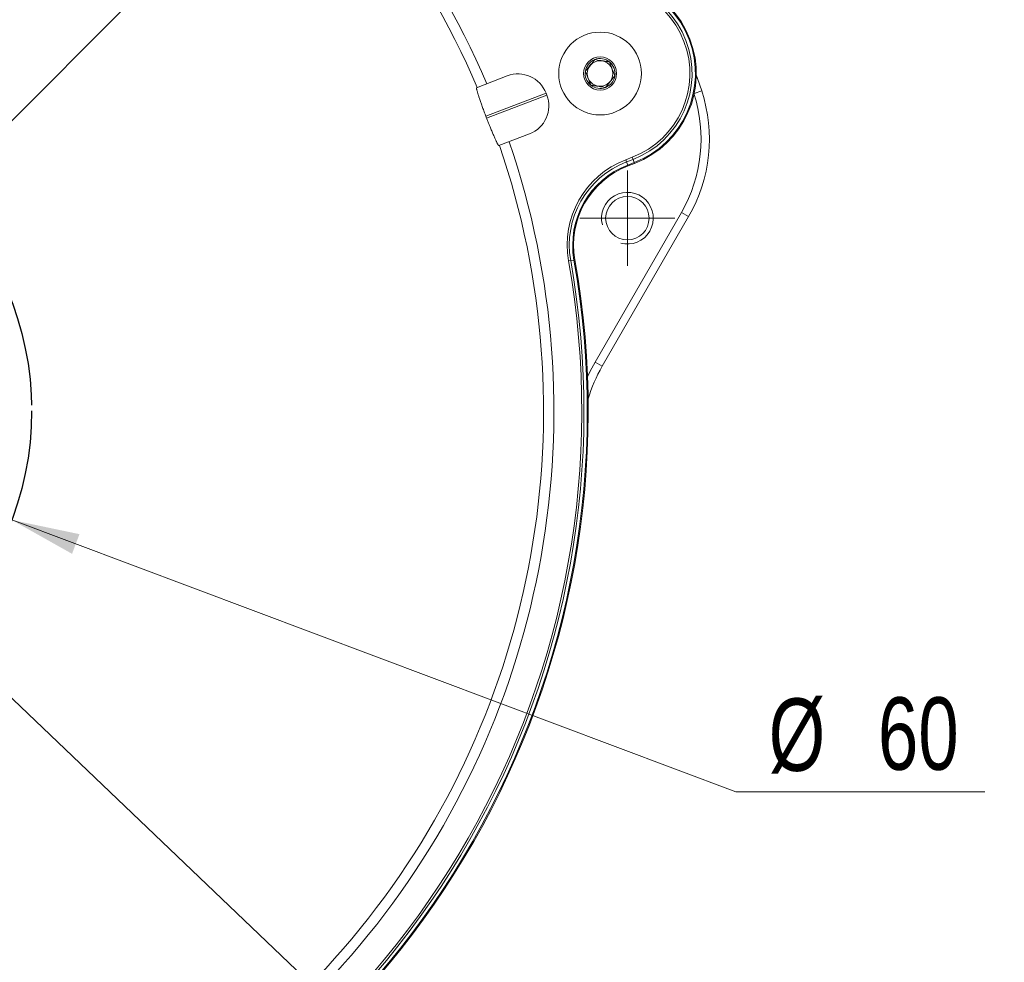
# Model space of a CAD drawing. Header units: millimetres. Extents: x 15 to 415, y 5 to 292.
# Tile 12 of 22: x 103 to 150, y 191 to 236. Entities that reach past the tile are written whole.
import ezdxf

# ---------------------------------------------------------------- set-up
doc = ezdxf.new("R2010")
doc.units = ezdxf.units.MM
doc.linetypes.add('CENTERX2', pattern=[20.32, 12.7, -2.54, 2.54, -2.54])
doc.styles.add('SLDTEXTSTYLE1', font='TXT', dxfattribs={"width": 0.75})
doc.dimstyles.new('SLDDIMSTYLE0', dxfattribs={"dimtxt": 3.5, "dimasz": 3.302, "dimexe": 0, "dimexo": 0.0625, "dimgap": 0.875, "dimtad": 0, "dimtih": 1, "dimtoh": 1, "dimdec": 4, "dimlfac": 2, "dimzin": 12, "dimdsep": 46, "dimtxsty": 'SLDTEXTSTYLE1', "dimsah": 1, "dimcen": 0.09, "dimazin": 3, "dimtfac": 1, "dimtofl": 0, "dimtmove": 0, "dimatfit": 3, "dimfxl": 0, "dimfrac": 2, "dimtolj": 1, "dimtzin": 12, "dimarcsym": 0})
doc.dimstyles.new('SLDDIMSTYLE1', dxfattribs={"dimtxt": 3.5, "dimasz": 3.302, "dimexe": 0, "dimexo": 0.0625, "dimgap": 0.875, "dimtad": 0, "dimtih": 1, "dimtoh": 1, "dimlfac": 2, "dimrnd": 1e-09, "dimzin": 12, "dimdsep": 46, "dimtxsty": 'SLDTEXTSTYLE1', "dimsah": 1, "dimcen": 0, "dimadec": 0, "dimazin": 3, "dimtfac": 1, "dimtofl": 0, "dimtmove": 0, "dimatfit": 3, "dimfxl": 0, "dimfrac": 2, "dimtolj": 1, "dimtzin": 12, "dimarcsym": 0})
doc.dimstyles.new('SLDDIMSTYLE2', dxfattribs={"dimtxt": 3.5, "dimasz": 3.302, "dimexe": 0, "dimexo": 0.0625, "dimgap": 0.875, "dimtad": 0, "dimtih": 1, "dimtoh": 1, "dimlfac": 2, "dimrnd": 1e-09, "dimzin": 12, "dimdsep": 46, "dimtxsty": 'SLDTEXTSTYLE1', "dimsah": 1, "dimcen": 0, "dimadec": 0, "dimazin": 3, "dimtfac": 1, "dimtofl": 0, "dimtmove": 0, "dimatfit": 3, "dimfxl": 0, "dimfrac": 2, "dimtolj": 1, "dimtzin": 12, "dimarcsym": 0})

# ---------------------------------------------------------------- blocks, each defined once
blk = doc.blocks.new('_D')
at = {"color": 7, "linetype": 'Continuous', "lineweight": 0}
for p, q in [((88.152, 236.787), (88.152, 269.643)), ((99.466, 228.747), (125.07, 254.351))]:
    blk.add_line(p, q, dxfattribs=at)
for start, end in [(73.0538, 90), (45, 64.6006)]:
    blk.add_arc((88.152, 217.433), 51.21, start, end, dxfattribs=at)
for points in [[(88.152, 268.643), (91.436, 268.029), (91.469, 269.044)], [(124.363, 253.644), (122.302, 256.273), (121.607, 255.532)]]:
    blk.add_solid(points, dxfattribs=at)
at = {"color": 7, "linetype": 'Continuous', "lineweight": 0, "insert": (103.079, 266.939), "char_height": 3.5, "attachment_point": 1, "style": 'SLDTEXTSTYLE1'}
blk.add_mtext('45°', dxfattribs=at)
blk = doc.blocks.new('_D_1')
at = {"color": 7, "linetype": 'Continuous', "lineweight": 0}
for p, q in [((102.196, 212.162), (137.192, 199.026)), ((137.192, 199.026), (149.23, 199.026))]:
    blk.add_line(p, q, dxfattribs=at)
blk.add_solid([(102.196, 212.162), (105.108, 210.526), (105.465, 211.477)], dxfattribs=at)
at = {"color": 7, "linetype": 'Continuous', "lineweight": 0, "char_height": 3.5, "attachment_point": 1, "style": 'SLDTEXTSTYLE1'}
for s, insert in [('%%c', (138.78, 203.538)), ('60', (144.058, 203.591))]:
    blk.add_mtext(s, dxfattribs=dict(at, insert=insert))
blk = doc.blocks.new('_D_2')
at = {"color": 7, "linetype": 'Continuous', "lineweight": 0}
for p, q in [((99.301, 206.309), (127.24, 179.638)), ((127.24, 179.638), (145.263, 179.638))]:
    blk.add_line(p, q, dxfattribs=at)
blk.add_solid([(99.301, 206.309), (101.339, 203.661), (102.041, 204.396)], dxfattribs=at)
at = {"color": 7, "linetype": 'Continuous', "lineweight": 0, "char_height": 3.5, "attachment_point": 1, "style": 'SLDTEXTSTYLE1'}
for s, insert in [('(x4) M', (128.828, 184.15)), ('3', (142.677, 184.15))]:
    blk.add_mtext(s, dxfattribs=dict(at, insert=insert))
blk = doc.blocks.new('SW_CENTERMARKSYMBOL_3')
at = {"color": 0, "linetype": 'Continuous', "lineweight": 0}
for p, q in [((0, 1.25), (0, 2.3)), ((0, 0), (0, 1.25)), ((-1.25, 0), (-2.3, 0)), ((0, 0), (-1.25, 0)), ((0, 0), (0, -1.25)), ((0, 0), (1.25, 0)), ((1.25, 0), (2.3, 0)), ((0, -1.25), (0, -2.3))]:
    blk.add_line(p, q, dxfattribs=at)

msp = doc.modelspace()

# ---------------------------------------------------------------- linework, layer by layer
at = {"color": 7, "linetype": 'Continuous', "lineweight": 15}
for p, q in [((124.658183, 233.053178), (126.14439, 233.623679)), ((125.11102, 231.673845), (128.017715, 232.789621)), ((128.053552, 232.696263), (128.017715, 232.789621)), ((125.146857, 231.580487), (128.053552, 232.696263)), ((125.733287, 230.252436), (127.219493, 230.822938)), ((131.867404, 229.567335), (132.184698, 229.689133)), ((131.905414, 229.468314), (131.867404, 229.567335)), ((132.222709, 229.590112), (131.905414, 229.468314)), ((131.963517, 229.316951), (131.905414, 229.468314)), ((131.963517, 229.316951), (132.280812, 229.438749)), ((132.296556, 229.397733), (131.979262, 229.275935)), ((132.222709, 229.590112), (132.184698, 229.689133)), ((132.280812, 229.438749), (132.222709, 229.590112)), ((132.296556, 229.397733), (132.280812, 229.438749)), ((131.979262, 229.275935), (131.963517, 229.316951)), ((130.384726, 219.78826), (134.561257, 227.022224)), ((134.561257, 227.022224), (134.907667, 226.822224)), ((134.907667, 226.822224), (130.731136, 219.58826)), ((129.208375, 224.697959), (129.103931, 224.679478)), ((129.368027, 224.726209), (129.208375, 224.697959)), ((129.411289, 224.733864), (129.368027, 224.726209)), ((130.384726, 219.78826), (130.731136, 219.58826))]:
    msp.add_line(p, q, dxfattribs=at)
at = {"color": 8, "linetype": 'Continuous', "lineweight": 15}
msp.add_line((135.180409, 232.780965), (135.542389, 232.899099), dxfattribs=at)
at = {"color": 7, "linetype": 'Continuous', "lineweight": 15, "flags": 128}
for points in [[(135.279794, 233.681703), (135.341098, 233.502796), (135.542389, 232.899099)], [(130.020038, 219.075451), (130.15528, 219.361085), (130.384726, 219.78826)]]:
    msp.add_lwpolyline(points, dxfattribs=at)
at = {"color": 7, "linetype": 'Continuous', "lineweight": 15}
for centre, radius in [((130.630145, 233.738882), 2), ((130.630145, 233.738882), 0.800213), ((130.630145, 233.738882), 0.61875), ((131.948603, 226.746975), 1.05)]:
    msp.add_circle(centre, radius, dxfattribs=at)
at = {"color": 7, "linetype": 'CENTERX2'}
msp.add_circle((88.152236, 217.43314), 15, dxfattribs=at)
at = {"color": 7, "linetype": 'Continuous', "lineweight": 15}
for centre, radius, start, end in [((88.152236, 217.43314), 40.243012, 23.136112, 138.863888), ((88.152236, 217.43314), 39.743099, 23.1629941, 138.8370059), ((130.630145, 233.738882), 4.65, 291, 111), ((130.630145, 233.738882), 4.606066, 291, 111), ((130.630145, 233.738882), 4.443934, 291, 111), ((130.630145, 233.738882), 4.337868, 291, 111), ((130.630145, 233.738882), 0.721688, 111, 171), ((130.630145, 233.738882), 0.721688, 51, 111), ((130.630145, 233.738882), 0.721688, 351, 51), ((126.664023, 232.269987), 1.45, 21, 111), ((130.630145, 233.738882), 0.721688, 171, 231), ((130.630145, 233.738882), 0.721688, 291, 351), ((130.630145, 233.738882), 0.721688, 231, 291), ((128.412476, 230.572224), 7.1, 330, 18.0742926), ((128.412476, 230.572224), 7.5, 330, 18.0742926), ((126.69986, 232.176629), 1.45, 291, 21), ((91.292312, 218.638502), 36.243968, 20.9209582, 21.0790418), ((88.152236, 217.43314), 40.243012, 263.136112, 18.863888), ((88.152236, 217.43314), 39.743099, 263.1629941, 18.8370059), ((133.448571, 225.448255), 4.412132, 111, 190.0345288), ((133.448571, 225.448255), 4.306066, 111, 190.0345288), ((133.448571, 225.448255), 4.143934, 111, 190.0345288), ((133.448571, 225.448255), 4.1, 111, 190.0345288), ((88.152236, 217.43314), 41.587868, 290.4094163, 10.0345288), ((88.152236, 217.43314), 41.693934, 290.4094163, 10.0345288), ((88.152236, 217.43314), 41.856066, 290.4094163, 10.0345288), ((88.152236, 217.43314), 41.9, 290.4094163, 10.0345288), ((137.226326, 215.83826), 7.5, 150, 163.1522962)]:
    msp.add_arc(centre, radius, start, end, dxfattribs=at)
at = {"color": 7, "linetype": 'Continuous', "lineweight": 0}
msp.add_arc((131.948603, 226.746975), 1.25, 255, 195, dxfattribs=at)
at = {"color": 7, "linetype": 'Continuous', "lineweight": 15}
for points, knots in [([(130.371516, 234.412635), (130.306498, 234.332345), (130.195246, 234.194961), (130.033522, 233.995248), (129.953026, 233.895844), (129.917343, 233.851779)], [0, 0, 0, 0, 0.439111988, 0.751363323, 1, 1, 1, 1]), ([(130.371516, 234.412635), (130.473558, 234.396474), (130.648161, 234.368819), (130.901981, 234.328618), (131.028315, 234.308609), (131.084318, 234.299739)], [0, 0, 0, 0, 0.4391119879, 0.7513633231, 1, 1, 1, 1]), ([(131.084318, 234.299739), (131.099292, 234.260729), (131.141285, 234.151335), (131.219425, 233.947774), (131.292579, 233.7572), (131.331837, 233.65493), (131.342948, 233.625985)], [0, 0, 0, 0, 0.183947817, 0.515843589, 0.862969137, 1, 1, 1, 1]), ([(129.917343, 233.851779), (129.932317, 233.812769), (129.974309, 233.703375), (130.052449, 233.499814), (130.125604, 233.30924), (130.164861, 233.20697), (130.175972, 233.178025)], [0, 0, 0, 0, 0.1839478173, 0.5158435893, 0.8629691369, 1, 1, 1, 1]), ([(130.888775, 233.065128), (130.953793, 233.145418), (131.065044, 233.282802), (131.226769, 233.482516), (131.307265, 233.58192), (131.342948, 233.625985)], [0, 0, 0, 0, 0.439111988, 0.751363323, 1, 1, 1, 1]), ([(125.11102, 231.673845), (125.083691, 231.745262), (125.02824, 231.890164), (124.962951, 232.066571), (124.913652, 232.202378), (124.867368, 232.331862), (124.813797, 232.485523), (124.767749, 232.62309), (124.735813, 232.722345), (124.714541, 232.790739), (124.696307, 232.851927), (124.681269, 232.905344), (124.669392, 232.951032), (124.65848, 232.998781), (124.651704, 233.04084), (124.656009, 233.049038), (124.658183, 233.053178)], [0, 0, 0, 0, 0.098172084, 0.199189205, 0.248241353, 0.29762203, 0.395960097, 0.49687632, 0.548528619, 0.600515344, 0.652165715, 0.704135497, 0.755784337, 0.80774103, 0.90291164, 1, 1, 1, 1]), ([(130.888775, 233.065128), (130.786733, 233.08129), (130.612129, 233.108945), (130.35831, 233.149146), (130.231975, 233.169155), (130.175972, 233.178025)], [0, 0, 0, 0, 0.439111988, 0.751363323, 1, 1, 1, 1]), ([(125.733287, 230.252436), (125.731, 230.252686), (125.726411, 230.253187), (125.714583, 230.266892), (125.699213, 230.289993), (125.68022, 230.322967), (125.657757, 230.365431), (125.632268, 230.416523), (125.603759, 230.476185), (125.572851, 230.543081), (125.539471, 230.617336), (125.504337, 230.697315), (125.467302, 230.783324), (125.429117, 230.87359), (125.389591, 230.968544), (125.349441, 231.06644), (125.308471, 231.167731), (125.261214, 231.286162), (125.206991, 231.424016), (125.167, 231.528075), (125.146857, 231.580487)], [0, 0, 0, 0, 0.056584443, 0.113560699, 0.169801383, 0.226431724, 0.28183785, 0.337627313, 0.391877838, 0.446503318, 0.499430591, 0.552723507, 0.604325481, 0.656284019, 0.706709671, 0.757484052, 0.807002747, 0.856864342, 0.927905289, 1, 1, 1, 1])]:
    msp.add_open_spline(points, degree=3, knots=knots, dxfattribs=at)

# ---------------------------------------------------------------- block references
at = {"color": 7, "linetype": 'Continuous', "lineweight": 0}
msp.add_blockref('SW_CENTERMARKSYMBOL_3', (131.948603, 226.746975), dxfattribs=at)

# ---------------------------------------------------------------- dimensions: what is measured, and where the dimension line sits
dim = msp.add_angular_dim_2l(base=(117.670975, 259.279111), line1=((88.152236, 217.43314), (98.758838, 228.039742)), line2=((88.152236, 235.787125), (88.152236, 159.585696)), dimstyle='SLDDIMSTYLE0', dxfattribs=at)
dim.commit()
dim.dimension.update_dxf_attribs({"geometry": '_D', "text_midpoint": (106.597952, 265.205483), "dimtype": 162})
dim = msp.add_diameter_dim_2p(p1=(74.108923, 222.704324), p2=(102.195548, 212.161957), dimstyle='SLDDIMSTYLE1', dxfattribs=at)
dim.commit()
dim.dimension.update_dxf_attribs({"geometry": '_D_1', "text_midpoint": (144.005116, 201.830727), "dimtype": 163})
dim = msp.add_diameter_dim_2p(p1=(98.216336, 207.344411), p2=(99.301339, 206.308666), text='(x4) M<>', dimstyle='SLDDIMSTYLE2', override={"dimpost": '<>'}, dxfattribs=at)
dim.commit()
dim.dimension.update_dxf_attribs({"geometry": '_D_2', "text_midpoint": (137.045526, 182.416239), "dimtype": 163})

doc.saveas('drawing.dxf')
